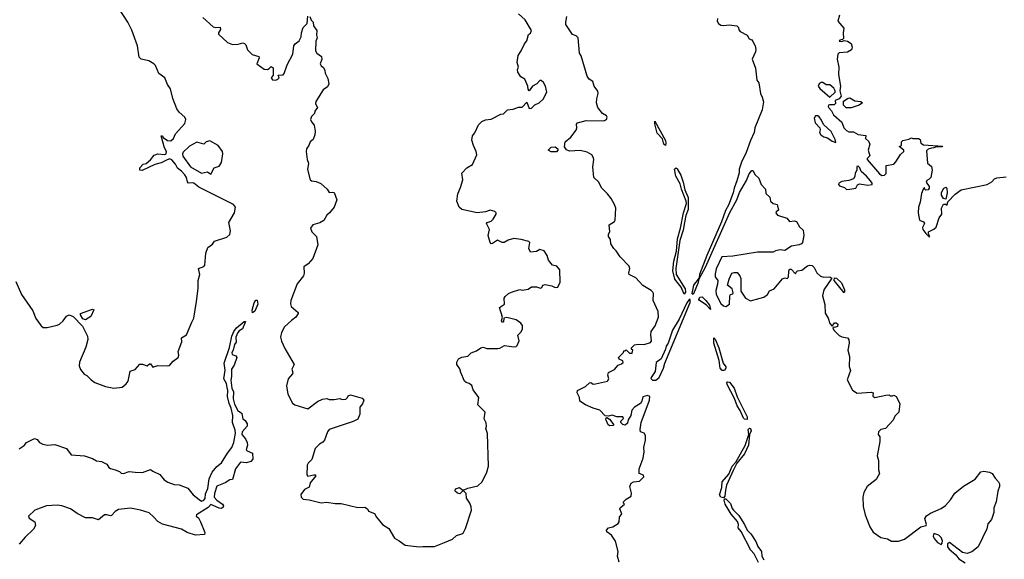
# Model space of a CAD drawing. Extents: x 2239781 to 2394849, y 665654 to 770575.
# Tile 81 of 147: x 2316099 to 2324419, y 712030 to 716587. Entities that reach past the tile are written whole.
import ezdxf

# ---------------------------------------------------------------- set-up
doc = ezdxf.new("R2010")
doc.units = 0

msp = doc.modelspace()

# ---------------------------------------------------------------- linework, layer by layer
at = {"layer": '0CON10XD'}
for points in [[(2317045, 716497.5), (2317012.5, 716565), (2316926.7, 716695)], [(2317646.2, 716605), (2317735, 716527.5), (2317755, 716522), (2317793.3, 716523.3), (2317796.2, 716505), (2317778.8, 716475), (2317778.8, 716465), (2317855, 716394), (2317898.3, 716378.3), (2317945, 716380), (2317985, 716392.5), (2317997, 716387), (2318010, 716375), (2318023, 716333), (2318037, 716317), (2318064.1, 716294.1), (2318120, 716275), (2318122.5, 716265), (2318102.5, 716215), (2318165, 716170), (2318193, 716167), (2318207.5, 716175), (2318225, 716192.5), (2318241.7, 716181.7), (2318241.7, 716118.3), (2318223.8, 716095), (2318235, 716078.8), (2318263, 716077), (2318280, 716085), (2318290, 716095), (2318281.7, 716118.3), (2318325, 716122.5), (2318335, 716132.5), (2318360, 716205), (2318406, 716295), (2318416.2, 716365), (2318426.1, 716383.9), (2318460.7, 716409.3), (2318477, 716443), (2318480, 716475), (2318495, 716520), (2318527.5, 716555), (2318533, 716617)], [(2318550, 716615), (2318563, 716583), (2318580, 716565), (2318582.5, 716535), (2318610, 716495), (2318607.5, 716455), (2318612.5, 716435), (2318602.5, 716405), (2318597.5, 716325), (2318610, 716305), (2318648.6, 716275), (2318651.4, 716255), (2318636.7, 716215), (2318645, 716197.5), (2318665, 716182.5), (2318677.7, 716157.7), (2318681.2, 716135), (2318701.4, 716091.4), (2318710.8, 716045), (2318701.2, 716018.8), (2318663.3, 715995), (2318602, 715895), (2318598.8, 715875), (2318616.7, 715845), (2318592.5, 715815), (2318590, 715795), (2318565, 715770), (2318557.5, 715745), (2318563.3, 715725), (2318586.7, 715695), (2318596.2, 715645), (2318593.8, 715615), (2318577.5, 715575), (2318553.9, 715556.1), (2318543.3, 715525), (2318522.7, 715497.3), (2318520, 715475), (2318528.8, 715405), (2318538.8, 715375), (2318530.5, 715320.5), (2318553.8, 715235), (2318565, 715226.2), (2318605, 715219.4), (2318642.4, 715202.4), (2318696, 715155), (2318715, 715127.5), (2318745, 715131.2), (2318755, 715126.7), (2318777.5, 715065), (2318756.1, 715003.9), (2318717.5, 714955), (2318693.3, 714935), (2318667.7, 714892.3), (2318635, 714872), (2318576.4, 714853.6), (2318557.5, 714825), (2318566.7, 714795), (2318608, 714755), (2318618.6, 714685), (2318575, 714570), (2318535.9, 714524.1), (2318499.3, 714500.7), (2318502.5, 714445), (2318497.5, 714425), (2318443.5, 714355), (2318390.6, 714215), (2318387.3, 714187.3), (2318393.8, 714165), (2318452.5, 714115), (2318452.5, 714105), (2318432.5, 714075), (2318395, 714047.5), (2318336.4, 713993.6), (2318310, 713945), (2318303.3, 713905), (2318311.2, 713871.2), (2318340.5, 713810.5), (2318417.5, 713675), (2318397.5, 713635), (2318406.7, 713605), (2318403.3, 713595), (2318367.5, 713555), (2318353.8, 713495), (2318363.8, 713425), (2318405, 713347.5), (2318422.5, 713335), (2318535, 713300), (2318615, 713362.5), (2318657, 713383), (2318695, 713386.7), (2318715, 713380), (2318755, 713380), (2318805, 713387.5), (2318825, 713380), (2318855, 713382.5), (2318870, 713395), (2318875, 713410), (2318895, 713417.5), (2318991.7, 713391.7), (2319007.5, 713375), (2318996.1, 713343.9), (2318972.5, 713315), (2318972.5, 713255), (2318956, 713214), (2318915.8, 713194.2), (2318715, 713126), (2318700, 713105), (2318675, 713036.7), (2318660.3, 713019.7), (2318632.5, 713002.5), (2318594.2, 712965), (2318567.1, 712872.9), (2318537, 712843), (2318528.6, 712825), (2318523.9, 712743.9), (2318535, 712733.3), (2318585, 712743.3), (2318595, 712742.5), (2318600, 712735), (2318552.5, 712675), (2318545, 712640), (2318505, 712619.2), (2318475, 712576.7), (2318476.7, 712555), (2318495, 712537.5), (2318545, 712533.3), (2318645, 712507.5), (2318695, 712513.3), (2318765, 712500), (2318815, 712500), (2318955, 712467.5), (2319015, 712471.2), (2319036.7, 712455), (2319047.5, 712435), (2319095.9, 712415.9), (2319113.3, 712385), (2319165, 712323.8), (2319218.7, 712288.7), (2319265, 712208), (2319306.6, 712186.6), (2319355, 712149.2), (2319475, 712134), (2319505, 712138.8), (2319605, 712136.7), (2319689.4, 712170.6), (2319755, 712199.2), (2319790.3, 712229.7), (2319835, 712244.6), (2319847.9, 712255), (2319865, 712288.8), (2319915.8, 712445), (2319913.3, 712473.3), (2319901.2, 712505), (2319873.3, 712545), (2319872.5, 712585), (2319845, 712610), (2319817, 712583), (2319798.3, 712588.3), (2319780, 712605), (2319782.5, 712625), (2319815, 712637.5), (2319835, 712620), (2319855, 712617.5), (2319885, 712630), (2319970.7, 712649.3), (2320006.7, 712685), (2320047.1, 712765), (2320060.8, 712815), (2320051.5, 713091.5), (2320038, 713135), (2320044.2, 713155), (2320042, 713182), (2320023, 713217), (2320031.7, 713271.7), (2319970, 713335), (2319977.5, 713395), (2319931.7, 713461.7), (2319918.3, 713498.3), (2319895.8, 713515.8), (2319871.7, 713521.7), (2319857.5, 713535), (2319826.2, 713606.2), (2319817, 713637), (2319792.5, 713675), (2319792.5, 713695), (2319807, 713723), (2319833.6, 713736.4), (2319885, 713746.7), (2319915, 713772.5), (2319958.3, 713791.7), (2319995, 713816.7), (2320015, 713820), (2320045, 713810), (2320138.8, 713811.2), (2320157, 713813), (2320195, 713836.7), (2320275, 713823.8), (2320295, 713826.7), (2320303.3, 713835), (2320320, 713875), (2320308.3, 713921.7), (2320335, 713950), (2320347.5, 713975), (2320347.5, 714005), (2320332.5, 714025), (2320295, 714053.3), (2320215, 714072.5), (2320190, 714065), (2320187.5, 714035), (2320175, 714030), (2320171.2, 714045), (2320180, 714075), (2320152.5, 714155), (2320196.7, 714183.3), (2320193.8, 714235), (2320200.7, 714249.3), (2320230, 714275), (2320253.6, 714286.4), (2320325, 714307.5), (2320345, 714302.5), (2320395, 714310), (2320425, 714330), (2320465, 714330), (2320499.3, 714320.7), (2320510, 714325), (2320520, 714345), (2320540.5, 714349.5), (2320595, 714338.8), (2320623.9, 714323.9), (2320645, 714328), (2320665, 714370), (2320663.3, 714475), (2320637.5, 714505), (2320602.5, 714515), (2320566.7, 714555), (2320557.5, 714595), (2320530, 714635), (2320495, 714647.5), (2320465, 714630), (2320415, 714622.5), (2320402, 714655), (2320410, 714705), (2320400, 714715), (2320335, 714732), (2320275, 714738), (2320226.1, 714723.9), (2320193.6, 714706.4), (2320175, 714706.2), (2320135, 714723.8), (2320095, 714696.7), (2320082.5, 714695), (2320074.2, 714704.2), (2320056.7, 714765), (2320067.5, 714815), (2320042.5, 714865), (2320050, 714875), (2320082.5, 714885), (2320098.8, 714901.2), (2320126.2, 714945), (2320125.9, 714955.9), (2320115, 714967.5), (2320075, 714978.8), (2320035.7, 714964.3), (2319965, 714956.2), (2319835, 714983.3), (2319811.2, 715005), (2319793.8, 715055), (2319802, 715115), (2319825, 715170), (2319842.5, 715235), (2319835, 715290), (2319876.7, 715335), (2319925, 715363.8), (2319960.6, 715445), (2319957.1, 715475), (2319934.2, 715524.2), (2319919.3, 715569.3), (2319923.8, 715605), (2319945, 715632.5), (2319975, 715700), (2320005, 715727.5), (2320035, 715742), (2320082.3, 715747.7), (2320165, 715788.8), (2320187, 715793), (2320220, 715825), (2320268.3, 715831.7), (2320315, 715848.8), (2320345, 715848.8), (2320385, 715890), (2320405, 715837.5), (2320425, 715840), (2320451.7, 715868.3), (2320487.5, 715885), (2320522.5, 715915), (2320552.5, 715975), (2320543.3, 716025), (2320525, 716057.5), (2320505, 716072.5), (2320495, 716072.5), (2320467.5, 716045), (2320433.1, 716026.9), (2320405, 715987.5), (2320395, 716000), (2320393.8, 716025), (2320366.7, 716085), (2320334.3, 716104.3), (2320308.8, 716145), (2320306.2, 716165), (2320312.5, 716185), (2320302.5, 716225), (2320310, 716285), (2320337.1, 716325), (2320365, 716383.3), (2320385, 716407.5), (2320398.3, 716461.7), (2320415, 716472.5), (2320422.5, 716495), (2320370, 716585), (2320315, 716635.8)], [(2321165.8, 712005.8), (2321151.2, 712055), (2321156.2, 712095), (2321133.6, 712183.6), (2321100, 712235), (2321061.7, 712261.7), (2321056.2, 712275), (2321073.3, 712295), (2321110, 712305), (2321155, 712333.3), (2321163.3, 712345), (2321167.5, 712385), (2321187.5, 712415), (2321170, 712455), (2321172.5, 712465), (2321210, 712495), (2321200, 712505), (2321202.5, 712515), (2321223.6, 712536.4), (2321266.4, 712563.6), (2321268.3, 712588.3), (2321253.3, 712645), (2321265, 712672.5), (2321285, 712683.3), (2321335, 712690), (2321372.5, 712725), (2321369.3, 712739.3), (2321332.5, 712755), (2321333.3, 712795), (2321368, 712885), (2321377, 712937), (2321373.8, 712975), (2321385.8, 713035), (2321386, 713075), (2321376.1, 713096.1), (2321345, 713107.5), (2321341.4, 713125), (2321350.7, 713185), (2321422, 713375), (2321422.4, 713405), (2321405, 713413.5), (2321365, 713401.1), (2321357.3, 713365), (2321345, 713344.5), (2321294.7, 713315.3), (2321270.7, 713289.3), (2321262.9, 713245), (2321241.7, 713208.3), (2321235, 713180), (2321215, 713163.3), (2321195, 713167.5), (2321180, 713185), (2321180, 713195), (2321201.7, 713218.3), (2321195, 713232.5), (2321145, 713233.3), (2321105, 713246.7), (2321075, 713240), (2321045, 713242.5), (2321000.5, 713290.5), (2320945, 713306), (2320880, 713335), (2320833.3, 713365), (2320830, 713395), (2320810, 713435), (2320813.8, 713455), (2320881.1, 713488.9), (2320915, 713520), (2320925, 713522.5), (2320945, 713510), (2320965, 713510.8), (2321066.7, 713535), (2321076.7, 713555), (2321067.5, 713585), (2321073.6, 713606.4), (2321125, 713632.5), (2321155, 713670), (2321185, 713680), (2321197, 713693), (2321196.4, 713706.4), (2321165, 713720), (2321160, 713735), (2321200, 713775), (2321205, 713790), (2321215, 713790), (2321225, 713800), (2321251.7, 713771.7), (2321275, 713770), (2321280, 713795), (2321270, 713805), (2321270, 713815), (2321295, 713840), (2321325, 713847.5), (2321375, 713842.5), (2321429.3, 713860.7), (2321436.7, 713875), (2321431.2, 713925), (2321436.2, 713955), (2321468.2, 714001.8), (2321497.5, 714075), (2321495, 714122.5), (2321451.2, 714215), (2321454.2, 714274.2), (2321450, 714285), (2321435, 714300.8), (2321363.2, 714343.2), (2321305, 714406.2), (2321250, 714435), (2321246.7, 714445), (2321255.6, 714485), (2321248.6, 714505), (2321174.2, 714585), (2321140, 714635), (2321119.2, 714655), (2321093.3, 714695), (2321091.7, 714731.7), (2321073.3, 714755), (2321073.8, 714775), (2321086.7, 714795), (2321081.2, 714855), (2321125, 714883.8), (2321131.2, 714895), (2321135.8, 714995), (2321125.6, 715025.6), (2321095.8, 715075.8), (2321066.7, 715115), (2321016.7, 715165), (2320988.8, 715218.8), (2320950, 715255), (2320942.5, 715345), (2320950, 715405), (2320946.2, 715425), (2320932.5, 715445), (2320895, 715468), (2320835, 715482), (2320745, 715476), (2320718.3, 715488.3), (2320702.7, 715512.7), (2320708.8, 715555), (2320755, 715596), (2320802.5, 715655), (2320807.5, 715675), (2320804, 715705), (2320813.3, 715715), (2320885, 715735.6), (2321035, 715733.1), (2321058.8, 715745), (2321063.3, 715765), (2321056.7, 715775), (2321024.1, 715794.1), (2320983.8, 715845), (2320973.1, 715885), (2320975, 715920), (2320985.8, 715965), (2320983.2, 715983.2), (2320953.8, 716025), (2320943.3, 716065), (2320911.2, 716085), (2320895, 716110), (2320842.3, 716282.3), (2320828.8, 716305), (2320816.9, 716435), (2320800.3, 716450.3), (2320771.4, 716461.4), (2320715, 716547.5), (2320712.9, 716565), (2320723.3, 716615)], [(2321994.3, 716595.7), (2321992.5, 716575), (2322005, 716554.2), (2322025, 716541.2), (2322045, 716537.5), (2322095, 716542.5), (2322160, 716535), (2322171.7, 716521.7), (2322175, 716500), (2322187, 716487), (2322246.4, 716456.4), (2322262.5, 716425), (2322285, 716417.5), (2322295, 716402.5), (2322314.2, 716365), (2322319.2, 716335), (2322315.8, 716315), (2322288, 716255), (2322318, 716178), (2322327, 716077), (2322346.2, 716055), (2322358, 715965), (2322371.9, 715931.9), (2322383.1, 715893.1), (2322371.8, 715825), (2322311.2, 715675), (2322304.7, 715635), (2322273.2, 715566.8), (2322238.7, 715465), (2322198.3, 715385), (2322177.9, 715325), (2322178.1, 715295), (2322160.3, 715225), (2322135.8, 715165), (2322126.7, 715125), (2322088.4, 715021.6), (2322063.1, 714975), (2322030.7, 714879.3), (2321905, 714595.7), (2321843.7, 714436.4), (2321841.7, 714408.3), (2321794.1, 714345), (2321779.1, 714275), (2321785, 714269.6), (2321795.8, 714275), (2321835, 714370), (2321840.8, 714399.2), (2321895, 714498.1), (2322100.9, 714959.1), (2322158.2, 715065), (2322181.4, 715128.6), (2322241.8, 715228.2), (2322263.2, 715285), (2322285, 715312), (2322295, 715313.3), (2322315, 715277.5), (2322345, 715250), (2322363.9, 715193.9), (2322400, 715155), (2322405, 715120), (2322437, 715087), (2322442.5, 715055), (2322465, 715033.3), (2322500, 715025), (2322502.5, 715015), (2322511.7, 714978.3), (2322490, 714965), (2322487.5, 714955), (2322503.3, 714935), (2322580.7, 714910.7), (2322605, 714883.8), (2322645, 714888.8), (2322663.6, 714883.6), (2322687.7, 714837.7), (2322719.7, 714809.7), (2322724.4, 714764.4), (2322714.4, 714705), (2322706.1, 714693.9), (2322685.5, 714684.5), (2322620, 714675), (2322565, 714636.7), (2322525, 714644), (2322484.3, 714635.7), (2322465, 714624), (2322334.1, 714624.1), (2322125, 714590), (2322032.9, 714585), (2321985, 714483.3), (2321975, 714440), (2321976.1, 714416.1), (2321997.5, 714385), (2321996.4, 714353.6), (2321980.5, 714299.5), (2321984.4, 714265), (2322025, 714190), (2322045, 714170), (2322066.4, 714163.6), (2322097.5, 714185), (2322100, 714255), (2322105, 714267.5), (2322125, 714272.5), (2322128.8, 714281.2), (2322118.8, 714315), (2322080, 714345), (2322093, 714397), (2322117.5, 714445), (2322135, 714453.3), (2322161.7, 714451.7), (2322185, 714422.5), (2322192, 714402), (2322193.5, 714295), (2322232.5, 714235), (2322275, 714213.6), (2322357.5, 714235), (2322386.7, 714245), (2322417.5, 714265), (2322435, 714297.5), (2322475, 714313.3), (2322545, 714397.5), (2322565, 714407.5), (2322585, 714400), (2322596.4, 714413.6), (2322597, 714463), (2322605, 714480), (2322619.3, 714479.3), (2322655, 714440), (2322660, 714455), (2322673, 714467), (2322707, 714473), (2322755, 714507.5), (2322776.4, 714513.6), (2322795, 714511.2), (2322812.8, 714492.8), (2322835, 714448.6), (2322865, 714421.1), (2322895, 714413.5), (2322945.9, 714415.9), (2322962.5, 714405), (2322894.6, 714305), (2322883.9, 714253.9), (2322902, 714182), (2322905, 714107.5), (2322932, 714065), (2322945, 714022.5), (2322965, 714000), (2322985, 714026.2), (2322997.3, 714027.3), (2323011.2, 714015), (2323010, 713995), (2322985, 713987.5), (2322975, 713990), (2322970, 713985), (2322977.5, 713965), (2323025, 713920), (2323045, 713908.8), (2323095, 713900), (2323106.4, 713886.4), (2323108.8, 713855), (2323096.2, 713795), (2323111.7, 713741.7), (2323107, 713657), (2323120, 713625), (2323092.5, 713545), (2323137, 713457), (2323175, 713433.3), (2323295, 713442.5), (2323310, 713435), (2323308.3, 713408.3), (2323325, 713397.5), (2323417, 713417), (2323445, 713417.5), (2323455, 713410), (2323475, 713410), (2323487, 713417), (2323506.1, 713406.1), (2323537.5, 713345), (2323527, 713273), (2323495, 713237.5), (2323478.8, 713205), (2323415, 713134), (2323375, 713126), (2323356.2, 713105), (2323353.3, 713085), (2323367.5, 713065), (2323367.5, 713025), (2323343.8, 712905), (2323357.5, 712865), (2323356.4, 712786.4), (2323363.3, 712755), (2323337.3, 712702.7), (2323261.2, 712645), (2323231.2, 712595), (2323222.9, 712555), (2323226.7, 712475), (2323243.6, 712405), (2323282.2, 712305), (2323310.3, 712260.3), (2323375, 712214), (2323431.7, 712201.7), (2323465, 712183.8), (2323525, 712182.5), (2323575, 712200), (2323715, 712304.3), (2323757.5, 712315), (2323761.2, 712325), (2323746.8, 712373.2), (2323762.5, 712397.5), (2323795, 712420), (2323885, 712458), (2323921.5, 712485), (2323965, 712531.9), (2324002, 712588), (2324073.8, 712646.2), (2324172.2, 712707.7), (2324221.7, 712768.3), (2324245, 712773.1), (2324295, 712766.2), (2324315.7, 712755.7), (2324341.1, 712715), (2324370, 712685), (2324377.4, 712667.4), (2324378.5, 712645), (2324363.9, 712605)], [(2323026.7, 716625), (2323013.6, 716573.6), (2323063.3, 716515), (2323056.7, 716475), (2323061.7, 716428.3), (2323051.7, 716418.3), (2323030, 716415), (2323022.5, 716405), (2323045, 716402.5), (2323065, 716412.5), (2323095, 716406.2), (2323123.8, 716385), (2323134, 716355), (2323126.6, 716333.4), (2323095, 716312.9), (2323025, 716306), (2323012.9, 716297.1), (2323007.3, 716252.7), (2323020.6, 716185), (2323018.9, 716125), (2323036.2, 716025), (2323028.8, 715985), (2323039.3, 715940.7), (2323025, 715920), (2322990, 715905), (2322991.7, 715878.3), (2322982.5, 715867.5), (2322940.7, 715869.3), (2322933.8, 715866.2), (2322932, 715855), (2322935, 715843.8), (2322958.6, 715818.6), (2322975, 715782.9), (2323045, 715722.5), (2323064.5, 715674.5), (2323085, 715651.2), (2323105, 715640), (2323145, 715640), (2323185, 715617.5), (2323248.3, 715608.3), (2323247.5, 715585), (2323270.7, 715560.7), (2323282.5, 715535), (2323270, 715485), (2323281.7, 715438.3), (2323260, 715415), (2323260, 715405), (2323363.8, 715285), (2323385, 715272.5), (2323407, 715273), (2323421.7, 715288.3), (2323420, 715355), (2323485, 715367.5), (2323503.6, 715386.4), (2323540.7, 715449.3), (2323570, 715475), (2323570, 715485), (2323530, 715515), (2323550, 715525), (2323550, 715555), (2323563, 715567), (2323611.7, 715578.3), (2323635, 715590), (2323645, 715582.5), (2323695, 715582.5), (2323707.5, 715575), (2323713.3, 715543.3), (2323735, 715531.2), (2323897.5, 715517.5), (2323895, 715512.5), (2323845, 715512.5), (2323825, 715503.8), (2323805, 715503.3), (2323775, 715493.8), (2323760.5, 715479.5), (2323770, 715375), (2323805, 715347.5), (2323808.8, 715315), (2323798, 715255), (2323785, 715240), (2323765, 715230), (2323760, 715215), (2323785, 715177.5), (2323784, 715165), (2323775, 715151.2), (2323757, 715147), (2323747.5, 715155), (2323745, 715170), (2323735, 715160), (2323718.3, 715118.3)], [(2316066.7, 714375), (2316113.8, 714265), (2316208.3, 714128.3), (2316233.9, 714063.9), (2316280.7, 714000.7), (2316298.3, 713988.3), (2316331.7, 713988.3), (2316415, 714006.2), (2316435, 714016.2), (2316465, 714044), (2316495.5, 714084.5), (2316515.6, 714094.4), (2316549.4, 714079.4), (2316629, 713999), (2316671.1, 713915), (2316675.6, 713885), (2316657.8, 713822.2), (2316603.3, 713695), (2316602.5, 713665), (2316613, 713633), (2316643.6, 713593.6), (2316665, 713582.5), (2316702.5, 713545), (2316735, 713523.3), (2316825, 713488.8), (2316895, 713473.8), (2316965, 713483.3), (2316999.5, 713510.5), (2317016.7, 713535), (2317031.7, 713618.3), (2317075, 713633.3), (2317115, 713677.5), (2317137, 713677), (2317175, 713662.5), (2317195, 713680), (2317205, 713680), (2317225, 713652.5), (2317267, 713667), (2317345, 713663.3), (2317365, 713667.5), (2317395, 713702.5), (2317437.5, 713735), (2317442.5, 713755), (2317436.7, 713785), (2317470, 713865), (2317465, 713900), (2317507.5, 713925), (2317553.3, 714033.3), (2317570, 714065), (2317593.6, 714206.4), (2317606.1, 714316.1), (2317606.7, 714385), (2317620, 714435), (2317610, 714485), (2317655, 714502.5), (2317662.5, 714515), (2317671.2, 714615), (2317688.3, 714661.7), (2317729.3, 714690.7), (2317745, 714716.7), (2317850.3, 714749.7), (2317875, 714774), (2317880.6, 714805), (2317865.8, 714875), (2317913.5, 714955), (2317921.8, 715005), (2317905.7, 715025.7), (2317612.6, 715172.6), (2317570, 715205), (2317555, 715210), (2317525, 715207.5), (2317516.4, 715216.4), (2317507.5, 715255), (2317495.5, 715275.5), (2317465, 715308), (2317432, 715332), (2317415.8, 715365.8), (2317385, 715402.5), (2317365, 715412.5), (2317333, 715397), (2317295, 715377.5), (2317240, 715365), (2317135, 715313.3), (2317115, 715317.5), (2317114, 715335), (2317142.9, 715367.1), (2317168, 715372), (2317205, 715403.3), (2317236, 715444), (2317266.4, 715453.6), (2317325, 715447.5), (2317336.7, 715453.3), (2317340, 715475), (2317323.6, 715503.6), (2317293, 715607), (2317305, 715607.5), (2317311.7, 715591.7), (2317346.4, 715566.4), (2317375, 715562.5), (2317397.3, 715582.7), (2317415.9, 715624.1), (2317495, 715710), (2317502.9, 715745), (2317494, 715765), (2317446.4, 715806.4), (2317425.7, 715835), (2317391.7, 715921.7), (2317373.2, 716003.2), (2317348.8, 716038.8), (2317326, 716095), (2317273.6, 716133.6), (2317245, 716200), (2317233, 716213), (2317189.5, 716239.5), (2317124.4, 716254.4), (2317109.5, 716269.5), (2317094, 716365), (2317045, 716497.5)], [(2322945, 715932.5), (2322988.8, 715975), (2322991.2, 715985), (2322978.8, 716008.8), (2322945, 716037.5), (2322915, 716037.5), (2322887, 716057), (2322873, 716057), (2322853.6, 716046.4), (2322847.5, 716025), (2322860, 716005), (2322945, 715932.5)], [(2323083, 715843), (2323060, 715865), (2323061.7, 715898.3), (2323100, 715925), (2323115, 715926.7), (2323155, 715901.2), (2323206.4, 715896.4), (2323220, 715885), (2323193.6, 715866.4), (2323125, 715843.8), (2323083, 715843)], [(2322995, 715550), (2322991.2, 715575), (2322955, 715642), (2322890.5, 715700.5), (2322875, 715738.8), (2322855, 715765.8), (2322843.8, 715776.2), (2322823.3, 715775), (2322813.8, 715755), (2322820, 715715), (2322860, 715675), (2322863, 715657), (2322857.5, 715635), (2322870, 715615), (2322895, 715597.5), (2322925, 715590), (2322965, 715560), (2322995, 715550)], [(2321555, 715524), (2321543.1, 715535), (2321529.9, 715579.9), (2321485, 715630), (2321465, 715707.5), (2321465, 715730), (2321555, 715565.7), (2321559.6, 715545), (2321555, 715524)], [(2317715, 715282.5), (2317742.5, 715335), (2317785, 715350), (2317805, 715380), (2317815.8, 715455), (2317812, 715475), (2317775, 715523.3), (2317705, 715563.8), (2317675, 715556.2), (2317653.6, 715536.4), (2317595, 715553.8), (2317535, 715520), (2317481.2, 715468.8), (2317473.8, 715455), (2317476.2, 715435), (2317543, 715343), (2317635, 715290), (2317685, 715301.2), (2317715, 715282.5)], [(2320589.6, 715469.6), (2320563.3, 715485), (2320590.9, 715509.1), (2320625, 715513.3), (2320645.5, 715495.5), (2320645.4, 715484.6), (2320635, 715471.5), (2320589.6, 715469.6)], [(2321715, 714269.2), (2321688.4, 714328.4), (2321633.7, 714395), (2321618.9, 714465), (2321627.3, 714547.3), (2321647.9, 714632.1), (2321656.2, 714735), (2321684.1, 714825), (2321708.5, 714955), (2321733.9, 715035), (2321731.5, 715055), (2321690.3, 715155), (2321680.5, 715200.5), (2321643.1, 715266.9), (2321632.8, 715325), (2321645, 715335.4), (2321655, 715326.2), (2321685, 715274.3), (2321705.8, 715215), (2321719.7, 715149.7), (2321748.1, 715085), (2321748.2, 714985), (2321728, 714932), (2321715.8, 714875), (2321705, 714808.8), (2321678.6, 714721.4), (2321642.7, 714485), (2321647.1, 714435), (2321722.3, 714315), (2321724.4, 714285.6), (2321715, 714269.2)], [(2323085, 715152.5), (2323115, 715154.7), (2323164.3, 715165), (2323177.4, 715192.6), (2323195, 715200.9), (2323265, 715190.6), (2323301.2, 715195), (2323301.9, 715205), (2323289.4, 715225), (2323255.3, 715265.3), (2323210, 715305), (2323198, 715335), (2323185, 715348.8), (2323174.1, 715345.9), (2323173.3, 715315), (2323160.3, 715289.7), (2323157.3, 715262.7), (2323145, 715243.8), (2323105, 715229.2), (2323045, 715221.1), (2323020, 715205), (2323018, 715195), (2323026.2, 715185), (2323069.4, 715169.4), (2323085, 715152.5)], [(2323718.3, 715118.3), (2323708, 715045), (2323694, 715005), (2323690, 714955), (2323703, 714893), (2323735, 714880), (2323743.8, 714865), (2323728.3, 714831.7), (2323731.2, 714815), (2323755, 714780), (2323785, 714752.5), (2323790, 714755), (2323778.3, 714778.3), (2323777.5, 714795), (2323825, 714816.7), (2323843.3, 714835), (2323870, 714915), (2323890, 714945), (2323887.5, 714995), (2323905, 715030), (2323925, 715030), (2323935, 715020), (2323941.7, 715048.3), (2324005, 715113.3), (2324055, 715151.2), (2324275.8, 715194.2), (2324315, 715216.7), (2324337, 715243), (2324355, 715252.5), (2324435, 715260)], [(2323925, 715070), (2323905, 715077.5), (2323887.5, 715105), (2323887.5, 715125), (2323905, 715160), (2323925, 715172.5), (2323933, 715163), (2323936.7, 715125), (2323925, 715070)], [(2323065, 714280), (2322982.5, 714385), (2322983, 714407), (2323000, 714405), (2323042.5, 714365), (2323067.5, 714305), (2323070, 714285), (2323065, 714280)], [(2321935, 714140), (2321898.7, 714178.7), (2321842.5, 714215), (2321838, 714225), (2321846.5, 714245), (2321865, 714247.1), (2321897.1, 714215), (2321928.2, 714175), (2321935, 714140)], [(2318065, 714112.5), (2318062.7, 714135), (2318079.1, 714195), (2318095, 714217.8), (2318105, 714219.2), (2318110.5, 714185), (2318085.3, 714125), (2318065, 714112.5)], [(2321445, 713543.4), (2321475, 713544), (2321502.6, 713565), (2321540.2, 713645), (2321550.4, 713685), (2321765, 714198), (2321765, 714224.2), (2321755, 714222.7), (2321735, 714194.4), (2321671.2, 714058.8), (2321614.4, 713965), (2321578.5, 713855), (2321561.1, 713828.9), (2321556, 713805), (2321518.1, 713721.9), (2321478.6, 713691.4), (2321468.6, 713615), (2321433.8, 713566.2), (2321433.1, 713556.9), (2321445, 713543.4)], [(2316655, 714052), (2316631.7, 714061.7), (2316611.2, 714095), (2316613.3, 714105), (2316715, 714143.3), (2316725, 714137.5), (2316698.8, 714081.2), (2316655, 714052)], [(2316095, 712962.5), (2316137.7, 712992.3), (2316155, 713016.7), (2316225, 713050), (2316245, 713042.5), (2316267, 713017), (2316295, 713002.5), (2316335, 712993.3), (2316395, 713000), (2316495, 712966), (2316533, 712913), (2316645, 712903.3), (2316715, 712880), (2316747.5, 712862.5), (2316790, 712855), (2316835, 712832.5), (2316852.5, 712805), (2316866.4, 712796.4), (2316905, 712786.7), (2316940.7, 712770.7), (2316955, 712757.5), (2316975, 712753.3), (2317025, 712771.2), (2317075, 712766.7), (2317136.1, 712763.9), (2317205, 712787.5), (2317223, 712773), (2317283.3, 712745), (2317320.5, 712700.5), (2317351.4, 712681.4), (2317405, 712662), (2317445, 712659.5), (2317520.4, 712630.4), (2317565, 712573.3), (2317614.2, 712534.2), (2317635, 712521.4), (2317655, 712528.1), (2317665, 712542.5), (2317668.2, 712581.8), (2317687.6, 712627.6), (2317700.9, 712709.1), (2317725.7, 712765), (2317765.8, 712814.2), (2317805, 712845.8), (2317853.9, 712926.1), (2317892.5, 712975), (2317908.9, 713015), (2317922.5, 713095), (2317920.9, 713120.9), (2317897.7, 713185), (2317900, 713245), (2317886.5, 713305), (2317867.6, 713345), (2317855.3, 713405), (2317858.2, 713455), (2317851.3, 713481.3), (2317845.4, 713515), (2317824.7, 713555), (2317834.1, 713625.9), (2317827.4, 713685), (2317872.6, 713817.4), (2317890.8, 713915), (2317909.1, 713955), (2317931.5, 713985), (2317995, 714037.5), (2318007.5, 714037.5), (2317982.1, 713975), (2317952, 713958), (2317941.2, 713945), (2317926.5, 713905), (2317927.4, 713862.6), (2317915, 713843.8), (2317902.9, 713795), (2317891.5, 713775), (2317895, 713758.6), (2317925, 713749.4), (2317933.3, 713735), (2317911.7, 713668.3), (2317887.8, 713635), (2317888, 713575), (2317881.5, 713541.5), (2317890.9, 713475), (2317906, 713445), (2317903.6, 713385), (2317915, 713338.8), (2317945, 713280), (2317957, 713277), (2317975, 713260), (2317985, 713217.5), (2318005, 713202.5), (2318020, 713175), (2318020, 713155), (2317979.1, 713105), (2317976.9, 713085), (2318007.3, 713047.3), (2318022.2, 713015), (2318024.3, 712995), (2318013.6, 712953.6), (2318020, 712945), (2318066.7, 712925), (2318067.5, 712875), (2318052.5, 712855), (2318015, 712843.3), (2317965, 712850), (2317922.5, 712795), (2317897.5, 712705), (2317875, 712700), (2317835, 712676), (2317765, 712648.8), (2317745, 712586.7), (2317742.9, 712555), (2317765, 712530), (2317812.5, 712495), (2317821.7, 712481.7), (2317819.3, 712470.7), (2317805, 712460), (2317785, 712462), (2317715, 712491.9), (2317692.7, 712467.3), (2317593.8, 712405), (2317591.2, 712395), (2317609.2, 712379.2), (2317627.3, 712347.3), (2317662, 712255), (2317660, 712240), (2317583.4, 712233.4), (2317515, 712255.6), (2317465, 712282.9), (2317305, 712327.5), (2317265, 712349.6), (2317229.4, 712389.4), (2317192.3, 712422.3), (2317120, 712445), (2317035, 712461.3), (2316935, 712451.1), (2316905, 712432.9), (2316875, 712400), (2316865, 712396.7), (2316835, 712406), (2316815, 712404.6), (2316765, 712363.8), (2316715, 712380.4), (2316655, 712379.1), (2316585, 712417.1), (2316527.4, 712457.4), (2316455, 712482), (2316415, 712486.8), (2316325, 712481.2), (2316225.4, 712444.6), (2316173.8, 712395), (2316178.3, 712378.3), (2316226, 712345), (2316233.3, 712315), (2316216.7, 712285), (2316144.1, 712215.9), (2316095, 712157.5)], [(2322055, 713623.6), (2322034.3, 713624.3), (2322019.4, 713645), (2322009.1, 713709.1), (2321965, 713856.2), (2321965, 713898.8), (2321975, 713888.1), (2322005.7, 713815), (2322042.5, 713685), (2322066.1, 713655), (2322066.9, 713645), (2322055, 713623.6)], [(2322245, 713211.1), (2322225, 713213), (2322215, 713223.1), (2322186.9, 713286.9), (2322161.2, 713325), (2322139, 713389), (2322075.9, 713505), (2322074.2, 713525), (2322080.1, 713529.9), (2322098, 713525), (2322136.2, 713476.2), (2322161.5, 713401.5), (2322245, 713233.1), (2322245, 713211.1)], [(2321085, 713157.5), (2321072.5, 713165), (2321053.8, 713205), (2321053.3, 713216.7), (2321061.7, 713228.3), (2321083, 713213), (2321120, 713165), (2321115, 713160), (2321085, 713157.5)], [(2322045, 712547.8), (2322025, 712554.6), (2322013, 712575), (2322031.7, 712635), (2322033.6, 712685), (2322091.3, 712748.7), (2322118.4, 712815), (2322149.2, 712850.8), (2322228.2, 712991.8), (2322260.8, 713085), (2322254.8, 713125), (2322265, 713137.2), (2322273.8, 713135), (2322278.7, 713115), (2322267.1, 713085), (2322256.7, 712995), (2322225, 712920.7), (2322159.2, 712840.8), (2322129.3, 712780.7), (2322072.9, 712657.1), (2322061.9, 712615), (2322058, 712562), (2322045, 712547.8)], [(2324363.9, 712605), (2324350.4, 712515), (2324331.5, 712465), (2324332, 712425), (2324311.2, 712365), (2324280.5, 712329.5), (2324271.7, 712288.3), (2324197.5, 712135), (2324145, 712092), (2324105, 712078), (2324065, 712087.5), (2323955, 712170.8), (2323939.2, 712160.8), (2323940, 712135), (2323951.9, 712115), (2324008.5, 712068.5), (2324035.7, 712035), (2324089.6, 711999.6)], [(2322342.1, 712002.1), (2322305.9, 712075), (2322277.5, 712107.5), (2322195.8, 712265.8), (2322170.8, 712295), (2322173.8, 712325), (2322165, 712348.1), (2322111, 712411), (2322060.9, 712495), (2322051.3, 712528.7), (2322055, 712540), (2322065, 712539.6), (2322105, 712500), (2322119.5, 712459.5), (2322131.6, 712445), (2322175, 712400.8), (2322224, 712325), (2322244.9, 712274.9), (2322276, 712246), (2322320.2, 712180.2), (2322335, 712138.6), (2322366.2, 712095), (2322370, 712055), (2322388.2, 712025)], [(2323885, 712156.2), (2323894.2, 712165.8), (2323895.8, 712185), (2323884.4, 712215), (2323865, 712234.3), (2323822.5, 712247.5), (2323817.8, 712225), (2323825.5, 712205), (2323855, 712172.5), (2323885, 712156.2)]]:
    msp.add_lwpolyline(points, dxfattribs=at)

doc.saveas('drawing.dxf')
